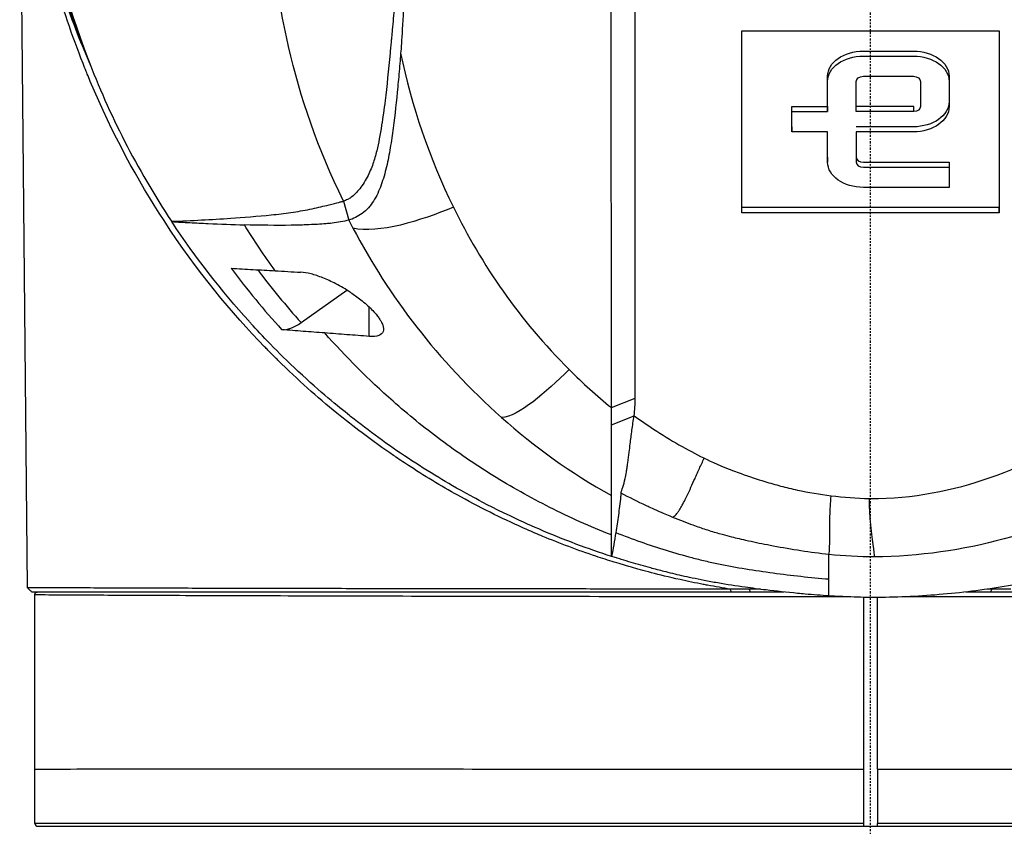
# Model space of a CAD drawing. Header units: millimetres. Extents: x 0 to 4378, y 0 to 2376.
# Tile 153 of 211: x 2238 to 2307, y 1120 to 1176. Entities that reach past the tile are written whole.
import ezdxf

# ---------------------------------------------------------------- set-up
doc = ezdxf.new("R2010")
doc.units = ezdxf.units.MM
doc.header["$LTSCALE"] = 0.2
doc.linetypes.add('CENTER2', pattern=[1.125, 0.75, -0.125, 0.125, -0.125])
doc.layers.add('02_Center Line', color=1, linetype='CENTER2')

# ---------------------------------------------------------------- blocks, each defined once
blk = doc.blocks.new('Blk$A25K1-2P24H')
for p, q in [((-59.026, 549.3), (-59.571, 607.7)), ((-16.474, 562.555), (-16.474, 596.763)), ((-18.145, 561.909), (-18.146, 596.116)), ((-8.999, 588.277), (9.001, 588.278)), ((-8.999, 575.549), (-8.999, 588.277)), ((9.001, 588.278), (9.001, 575.549)), ((5.501, 585.095), (5.501, 584.742)), ((-5.499, 582.974), (-2.999, 582.974)), ((-5.499, 582.62), (-5.499, 582.974)), ((-5.499, 582.62), (-2.999, 582.62)), ((-5.499, 581.206), (-5.499, 582.62)), ((-2.999, 582.974), (-2.999, 582.62)), ((3.028, 582.622), (3.028, 582.976)), ((-5.499, 581.56), (-5.499, 581.206)), ((-2.999, 581.206), (-5.499, 581.206)), ((-34.477, 580.296), (-34.477, 580.297)), ((-34.47, 580.331), (-34.47, 580.33)), ((-2.999, 579.438), (-2.999, 579.085)), ((5.501, 579.085), (5.501, 578.731)), ((5.501, 578.731), (5.501, 577.317)), ((-36.898, 576.362), (-36.898, 576.362)), ((-36.898, 576.362), (-36.536, 575.034)), ((9.001, 575.903), (-8.999, 575.902)), ((9.001, 575.549), (9.001, 575.903)), ((9.001, 575.549), (-8.999, 575.549)), ((-28.628, 574.801), (-28.628, 574.801)), ((-28.58, 574.709), (-28.58, 574.709)), ((-39.868, 567.856), (-36.655, 570.128)), ((-35.096, 566.895), (-35.096, 568.941)), ((-18.145, 561.909), (-16.474, 562.555)), ((-38.366, 562.353), (-38.366, 562.353)), ((-18.145, 560.709), (-16.552, 561.336)), ((-33.005, 558.286), (-33.005, 558.286)), ((-30.399, 556.637), (-30.399, 556.637)), ((-13.837, 554.224), (-13.835, 554.224)), ((-19.706, 551.664), (-19.706, 551.664)), ((-2.91, 549.91), (-2.91, 551.627)), ((-18.127, 551.494), (-18.141, 551.489)), ((-59.026, 549.3), (-59.026, 549.3)), ((-58.723, 549), (-8.419, 549)), ((-9.73, 549), (-9.823, 549.2)), ((-8.501, 549.194), (-8.419, 549)), ((-8.419, 549), (-6.076, 549)), ((6.671, 549), (8.422, 549)), ((8.422, 549), (8.504, 549.194)), ((8.422, 549), (58.723, 549)), ((-58.5, 532.8), (-58.5, 536.6)), ((-57.8, 536.607), (-57.8, 536.603)), ((-54.661, 536.613), (-54.661, 536.613)), ((-23.481, 536.608), (-23.481, 536.608)), ((-0.5, 536.6), (-0.5, 532.601)), ((0.5, 536.601), (0.5, 532.8)), ((-0.5, 532.8), (-58.5, 532.8)), ((-58.3, 532.6), (58.3, 532.6)), ((58.5, 532.8), (0.5, 532.8)), ((0.5, 532.601), (0.5, 532.8))]:
    blk.add_line(p, q)
for centre, radius, start, end in [((0, 609.7), 59.524, 181.92551, 201.80812), ((0, 609.7), 40.077, 213.18757, 213.18783), ((0, 609.7), 59, 224.26762, 224.26841), ((0, 609.7), 52.701, 257.51552, 257.51564), ((-11, 557.75), 1.23, 202.20029, 202.20639), ((-12.294, 563.819), 6.65, 290.98459, 290.9853), ((-11, 557.75), 1.23, 351.10712, 351.1092), ((-11, 557.75), 1.5, 348.90163, 348.90416), ((-58.3, 532.8), 0.2, 180, 270)]:
    blk.add_arc(centre, radius, start, end)
for centre, major_axis, ratio, start_param, end_param in [((47.538, 605.927), (79.719, 22.173), 0.738756, 3.091764, 3.278289), ((0, 610.785), (0, 41.421), 0.999657, 2.193023, 2.193026), ((0, 610.785), (0, 41.421), 0.999657, 2.237004, 2.237006), ((-37.5, 577.173), (1.229, 0), 0.707107, 1.718671, 1.719427), ((-37.5, 577.173), (-1.229, 0), 0.707107, 2.061701, 2.0625), ((40.988, 594.097), (-82.462, 1.541), 0.703533, 0.361242, 0.371691), ((-37.5, 573.284), (2.25, 0), 0.707107, 6.00114, 6.001155), ((-37.5, 572.931), (2.25, 0), 0.707107, 6.151658, 6.151684), ((-28.395, 584.971), (20.246, -28.639), 0.600598, 4.752854, 4.912471), ((-27.7, 584.573), (19.378, -27.638), 0.591246, 4.769667, 4.912265), ((-37.5, 572.931), (-3.4, 0), 0.707107, 2.579206, 2.57924), ((1080.39, 2833.038), (-1508.743, -2133.684), 0.5, 0.302733, 0.303945), ((-39.863, 569.987), (1.801, 2.473), 0.494887, 3.436964, 4.113073), ((38.176, 651.416), (-50.8, -93.206), 0.584563, 6.113499, 6.17633), ((-32.256, 562.453), (15.783, 0), 0.707125, 6.182847, 6.292292), ((7.614, 638.855), (-10.46, -83.137), 0.522694, 0.063241, 0.065024)]:
    blk.add_ellipse(centre, major_axis=major_axis, ratio=ratio, start_param=start_param, end_param=end_param)
for points, knots in [([(-48.929, 639.877), (-49.595, 638.874), (-50.224, 637.859), (-51.016, 636.491), (-51.209, 636.148), (-52.159, 634.427), (-52.85, 633.043), (-53.912, 630.687), (-54.308, 629.742), (-55.171, 627.527), (-55.617, 626.253), (-56.247, 624.234), (-56.462, 623.495), (-57.19, 620.798), (-57.617, 618.818), (-58.123, 615.693), (-58.274, 614.547), (-58.524, 612.111), (-58.615, 610.806), (-58.687, 608.803), (-58.7, 608.106), (-58.7, 607.065), (-58.697, 606.717), (-58.644, 603.665), (-58.414, 600.967), (-57.357, 594.233), (-56.29, 590.232), (-53.308, 582.429), (-51.371, 578.616), (-48.937, 574.948)], [-9.408292, -9.408292, -9.408292, -9.408292, -8.940225, -8.940225, -8.784061, -8.784061, -8.159936, -8.159936, -7.746635, -7.746635, -7.195733, -7.195733, -6.880511, -6.880511, -6.03378, -6.03378, -5.549642, -5.549642, -4.992589, -4.992589, -4.695557, -4.695557, -4.54853, -4.54853, -3.420514, -3.420514, -1.719638, -1.719638, 0, 0, 0, 0]), ([(-36.898, 576.362), (-40.476, 583.644), (-41.893, 590.869), (-41.997, 597.551), (-42.036, 600.075), (-41.885, 602.526), (-41.582, 604.887), (-40.845, 610.632), (-39.186, 615.923), (-36.896, 620.565)], [-0.9999996, -0.9999996, -0.9999996, -0.9999996, -0.5645506, -0.5645506, -0.5645506, -0.4000732, -0.4000732, -0.4000732, -0.0000137, -0.0000137, -0.0000137, -0.0000137]), ([(-59.57, 607.701), (-59.567, 607.59), (-59.563, 607.478), (-59.559, 607.363), (-59.55, 607.134), (-59.539, 606.896), (-59.526, 606.648), (-59.52, 606.524), (-59.511, 606.363), (-59.505, 606.27), (-59.5, 606.177), (-59.493, 606.071), (-59.486, 605.952), (-59.482, 605.893), (-59.478, 605.83), (-59.474, 605.764), (-59.469, 605.698), (-59.466, 605.657), (-59.459, 605.556), (-59.445, 605.353), (-59.433, 605.192), (-59.423, 605.073), (-59.414, 604.955), (-59.411, 604.922), (-59.405, 604.842), (-59.389, 604.653), (-59.369, 604.425), (-59.342, 604.129), (-59.336, 604.072), (-59.331, 604.013), (-59.325, 603.951), (-59.319, 603.894), (-59.313, 603.835), (-59.307, 603.773), (-59.296, 603.662), (-59.284, 603.544), (-59.27, 603.417), (-59.27, 603.413), (-59.269, 603.409), (-59.269, 603.406), (-59.232, 603.064), (-59.199, 602.776), (-59.17, 602.542), (-59.156, 602.424), (-59.143, 602.32), (-59.131, 602.229), (-59.12, 602.138), (-59.114, 602.095), (-59.101, 601.996), (-58.997, 601.199), (-58.867, 600.33), (-58.702, 599.39), (-58.577, 598.685), (-58.433, 597.94), (-58.264, 597.157), (-58.208, 596.896), (-58.142, 596.603), (-58.087, 596.362), (-57.643, 594.431), (-57.11, 592.557), (-56.502, 590.748), (-56.198, 589.843), (-55.875, 588.954), (-55.536, 588.082), (-55.238, 587.319), (-54.945, 586.607), (-54.611, 585.844)], [0.0000007, 0.0000007, 0.0000007, 0.0000007, 0.0019531, 0.0019531, 0.0019531, 0.0058594, 0.0058594, 0.0058594, 0.0078125, 0.0078125, 0.0078125, 0.0097656, 0.0097656, 0.0097656, 0.0107422, 0.0107422, 0.0107422, 0.0117187, 0.0117187, 0.0117187, 0.0136719, 0.0136719, 0.0136719, 0.015625, 0.015625, 0.015625, 0.0202342, 0.0202342, 0.0202342, 0.0211202, 0.0211202, 0.0211202, 0.0219352, 0.0219352, 0.0219352, 0.023395, 0.023395, 0.023395, 0.0234375, 0.0234375, 0.0234375, 0.0273437, 0.0273437, 0.0273437, 0.0292969, 0.0292969, 0.0292969, 0.03125, 0.03125, 0.03125, 0.046875, 0.046875, 0.046875, 0.0585937, 0.0585937, 0.0585937, 0.0625, 0.0625, 0.0625, 0.09375, 0.09375, 0.09375, 0.109375, 0.109375, 0.109375, 0.1230536, 0.1230536, 0.1230536, 0.1230536]), ([(-35.599, 560.133), (-36.181, 560.572), (-36.77, 561.032), (-37.363, 561.516), (-38.72, 562.623), (-40.103, 563.853), (-41.488, 565.221), (-41.661, 565.392), (-41.834, 565.565), (-42.008, 565.74), (-42.076, 565.809), (-42.136, 565.87), (-42.191, 565.927), (-42.276, 566.014), (-42.35, 566.09), (-42.423, 566.165), (-44.7, 568.518), (-47.128, 571.413), (-49.463, 574.991), (-51.3, 577.805), (-53.077, 581.041), (-54.627, 584.736), (-54.7, 584.91), (-54.772, 585.086), (-54.836, 585.24), (-54.862, 585.306), (-54.887, 585.367), (-54.91, 585.423), (-54.987, 585.613), (-55.063, 585.803), (-55.138, 585.994), (-55.892, 587.908), (-56.581, 589.935), (-57.181, 592.072), (-57.565, 593.44), (-57.922, 594.899), (-58.209, 596.268), (-58.28, 596.611), (-58.348, 596.948), (-58.411, 597.276), (-58.57, 598.096), (-58.717, 598.944), (-58.851, 599.82), (-58.918, 600.258), (-58.981, 600.703), (-59.04, 601.154), (-59.07, 601.38), (-59.099, 601.608), (-59.127, 601.837), (-59.131, 601.872), (-59.135, 601.911), (-59.141, 601.954), (-59.169, 602.197), (-59.21, 602.558), (-59.239, 602.831), (-59.26, 603.03), (-59.279, 603.215), (-59.295, 603.386), (-59.305, 603.489), (-59.314, 603.588), (-59.323, 603.681), (-59.325, 603.702), (-59.327, 603.723), (-59.329, 603.744), (-59.334, 603.806), (-59.34, 603.866), (-59.345, 603.923), (-59.348, 603.957), (-59.351, 603.989), (-59.353, 604.021), (-59.356, 604.049), (-59.358, 604.076), (-59.361, 604.103), (-59.367, 604.175), (-59.372, 604.242), (-59.377, 604.304), (-59.391, 604.473), (-59.402, 604.605), (-59.409, 604.698), (-59.412, 604.745), (-59.415, 604.782), (-59.417, 604.809), (-59.417, 604.812), (-59.418, 604.817), (-59.418, 604.822), (-59.421, 604.868), (-59.431, 604.995), (-59.437, 605.091), (-59.465, 605.487), (-59.488, 605.874), (-59.509, 606.266), (-59.528, 606.622), (-59.545, 606.983), (-59.559, 607.358), (-59.561, 607.414), (-59.563, 607.471), (-59.565, 607.528), (-59.567, 607.585), (-59.569, 607.642), (-59.57, 607.701)], [0.3476749, 0.3476749, 0.3476749, 0.3476749, 0.375, 0.375, 0.375, 0.4375, 0.4375, 0.4375, 0.4453125, 0.4453125, 0.4453125, 0.448383, 0.448383, 0.448383, 0.453125, 0.453125, 0.453125, 0.6018342, 0.6018342, 0.6018342, 0.71875, 0.71875, 0.71875, 0.724243, 0.724243, 0.724243, 0.7265625, 0.7265625, 0.7265625, 0.734375, 0.734375, 0.734375, 0.8125, 0.8125, 0.8125, 0.8624904, 0.8624904, 0.8624904, 0.875, 0.875, 0.875, 0.90625, 0.90625, 0.90625, 0.921875, 0.921875, 0.921875, 0.9296875, 0.9296875, 0.9296875, 0.9308596, 0.9308596, 0.9308596, 0.9375, 0.9375, 0.9375, 0.9423537, 0.9423537, 0.9423537, 0.9453125, 0.9453125, 0.9453125, 0.945992, 0.945992, 0.945992, 0.9480302, 0.9480302, 0.9480302, 0.9492188, 0.9492188, 0.9492188, 0.9502729, 0.9502729, 0.9502729, 0.953125, 0.953125, 0.953125, 0.9609375, 0.9609375, 0.9609375, 0.9648438, 0.9648438, 0.9648438, 0.9652727, 0.9652727, 0.9652727, 0.96875, 0.96875, 0.96875, 0.9830727, 0.9830727, 0.9830727, 0.9960938, 0.9960938, 0.9960938, 0.9980469, 0.9980469, 0.9980469, 0.9999986, 0.9999986, 0.9999986, 0.9999986]), ([(-32.59, 596.115), (-32.591, 594.552), (-32.609, 592.986), (-32.728, 588.897), (-32.837, 587.456), (-32.897, 586.715)], [-0.5111435, -0.5111435, -0.5111435, -0.5111435, -0.3146577, -0.3146577, -0.0000106, -0.0000106, -0.0000106, -0.0000106]), ([(-33.352, 589.935), (-33.389, 589.416), (-33.433, 588.886), (-33.483, 588.343), (-33.499, 588.173), (-33.516, 587.994), (-33.535, 587.807), (-33.542, 587.741), (-33.551, 587.651), (-33.562, 587.537), (-33.576, 587.402), (-33.589, 587.267), (-33.602, 587.132), (-33.616, 586.973), (-33.629, 586.838), (-33.639, 586.725), (-33.75, 585.529), (-33.862, 584.417), (-33.987, 583.394), (-34.062, 582.786), (-34.141, 582.21), (-34.227, 581.668), (-34.333, 580.998), (-34.445, 580.404), (-34.571, 579.889), (-34.652, 579.557), (-34.74, 579.252), (-34.835, 578.975), (-34.95, 578.643), (-35.085, 578.331), (-35.236, 578.044), (-35.419, 577.698), (-35.625, 577.386), (-35.849, 577.121), (-35.931, 577.023), (-36.012, 576.936), (-36.091, 576.859), (-36.185, 576.766), (-36.281, 576.684), (-36.378, 576.614), (-36.453, 576.559), (-36.53, 576.511), (-36.608, 576.471), (-36.702, 576.422), (-36.799, 576.385), (-36.898, 576.362)], [-1, -1, -1, -1, -0.875, -0.875, -0.875, -0.8333333, -0.8333333, -0.8333333, -0.8125, -0.8125, -0.8125, -0.78125, -0.78125, -0.78125, -0.75, -0.75, -0.75, -0.5, -0.5, -0.5, -0.375, -0.375, -0.375, -0.25, -0.25, -0.25, -0.1875, -0.1875, -0.1875, -0.125, -0.125, -0.125, -0.0625, -0.0625, -0.0625, -0.04375, -0.04375, -0.04375, -0.025, -0.025, -0.025, -0.0125, -0.0125, -0.0125, -0.0000001, -0.0000001, -0.0000001, -0.0000001]), ([(-32.897, 586.715), (-32.902, 586.655), (-32.907, 586.595), (-32.912, 586.534), (-32.932, 586.288), (-32.952, 586.043), (-32.973, 585.798), (-33.014, 585.308), (-33.056, 584.82), (-33.102, 584.336), (-33.192, 583.367), (-33.294, 582.41), (-33.419, 581.475), (-33.482, 581.007), (-33.549, 580.544), (-33.625, 580.089), (-33.701, 579.633), (-33.786, 579.185), (-33.89, 578.75), (-33.993, 578.314), (-34.115, 577.891), (-34.262, 577.488), (-34.409, 577.086), (-34.582, 576.702), (-34.798, 576.361), (-34.906, 576.191), (-35.026, 576.031), (-35.157, 575.886), (-35.289, 575.742), (-35.433, 575.612), (-35.584, 575.499), (-35.735, 575.385), (-35.892, 575.288), (-36.052, 575.21), (-36.213, 575.131), (-36.376, 575.072), (-36.536, 575.034)], [-0.9999998, -0.9999998, -0.9999998, -0.9999998, -0.9872524, -0.9872524, -0.9872524, -0.9352918, -0.9352918, -0.9352918, -0.8313705, -0.8313705, -0.8313705, -0.6235279, -0.6235279, -0.6235279, -0.5196066, -0.5196066, -0.5196066, -0.4156852, -0.4156852, -0.4156852, -0.3117639, -0.3117639, -0.3117639, -0.2078426, -0.2078426, -0.2078426, -0.155882, -0.155882, -0.155882, -0.1039213, -0.1039213, -0.1039213, -0.0519607, -0.0519607, -0.0519607, 0, 0, 0, 0]), ([(-2.999, 582.974), (-2.999, 583.681), (-2.999, 584.388), (-2.999, 585.095), (-2.999, 586.072), (-1.88, 586.863), (-0.499, 586.863), (0.668, 586.863), (1.835, 586.863), (3.001, 586.863), (4.382, 586.863), (5.501, 586.072), (5.501, 585.095), (5.501, 584.506), (5.501, 583.917), (5.501, 583.327), (5.501, 582.351), (4.382, 581.56), (3.001, 581.56), (1.668, 581.56), (0.335, 581.56), (-0.999, 581.56)], [-1, -1, -1, -1, -0.884759, -0.884759, -0.884759, -0.717886, -0.717886, -0.717886, -0.583436, -0.583436, -0.583436, -0.416565, -0.416565, -0.416565, -0.320528, -0.320528, -0.320528, -0.153654, -0.153654, -0.153654, 0, 0, 0, 0]), ([(-2.999, 582.62), (-2.999, 582.856), (-2.999, 583.092), (-2.999, 583.799), (-2.999, 584.27), (-2.999, 584.742), (-2.999, 585.718), (-1.88, 586.51), (-0.499, 586.51), (0.668, 586.51), (1.835, 586.51), (3.001, 586.51), (4.382, 586.51), (5.501, 585.718), (5.501, 584.742), (5.501, 584.153), (5.501, 583.563), (5.501, 582.974), (5.501, 581.998), (4.382, 581.206), (3.001, 581.206), (1.668, 581.206), (0.335, 581.206), (-0.999, 581.206)], [0, 0, 0, 0, 0.038412, 0.038412, 0.115241, 0.115241, 0.115241, 0.282114, 0.282114, 0.282114, 0.416564, 0.416564, 0.416564, 0.583435, 0.583435, 0.583435, 0.679472, 0.679472, 0.679472, 0.846346, 0.846346, 0.846346, 1, 1, 1, 1]), ([(-0.999, 582.62), (-0.999, 582.856), (-0.999, 583.092), (-0.999, 583.327), (-0.999, 583.799), (-0.999, 584.27), (-0.999, 584.742), (-0.999, 584.937), (-0.775, 585.095), (-0.499, 585.095), (0.668, 585.095), (1.835, 585.095), (3.001, 585.095), (3.277, 585.095), (3.501, 584.937), (3.501, 584.742), (3.501, 584.153), (3.501, 583.563), (3.501, 582.974), (3.501, 582.786), (3.292, 582.632), (3.028, 582.622)], [-1, -1, -1, -1, -0.913571, -0.913571, -0.913571, -0.740702, -0.740702, -0.740702, -0.665612, -0.665612, -0.665612, -0.363091, -0.363091, -0.363091, -0.288004, -0.288004, -0.288004, -0.071917, -0.071917, -0.071917, 0, 0, 0, 0]), ([(5.501, 577.317), (3.501, 577.317), (1.501, 577.317), (-0.499, 577.317), (-1.88, 577.317), (-2.999, 578.108), (-2.999, 579.085), (-2.999, 579.792), (-2.999, 580.499), (-2.999, 581.206)], [0, 0, 0, 0, 0.449639, 0.449639, 0.449639, 0.775191, 0.775191, 0.775191, 1, 1, 1, 1]), ([(-0.999, 581.206), (-0.999, 580.617), (-0.999, 580.027), (-0.999, 579.438), (-0.999, 579.243), (-0.775, 579.085), (-0.499, 579.085), (1.501, 579.085), (3.501, 579.085), (5.501, 579.085)], [-0.9493376, -0.9493376, -0.9493376, -0.9493376, -0.6960235, -0.6960235, -0.6960235, -0.607981, -0.607981, -0.607981, 0, 0, 0, 0]), ([(-0.999, 581.206), (-0.999, 580.499), (-0.999, 579.792), (-0.999, 579.085), (-0.999, 578.889), (-0.775, 578.731), (-0.499, 578.731), (1.501, 578.731), (3.501, 578.731), (5.501, 578.731)], [0, 0, 0, 0, 0.303977, 0.303977, 0.303977, 0.392019, 0.392019, 0.392019, 1, 1, 1, 1]), ([(-39.245, 575.79), (-38.83, 575.875), (-38.422, 575.974), (-37.833, 576.12), (-37.598, 576.18), (-37.149, 576.292), (-37.059, 576.312), (-36.971, 576.335), (-36.934, 576.346), (-36.898, 576.362)], [-0.1355219, -0.1355219, -0.1355219, -0.1355219, -0.086038, -0.086038, -0.0532637, -0.0532637, -0.0231547, -0.0231547, 0, 0, 0, 0]), ([(-48.937, 574.948), (-48.232, 574.971), (-47.533, 575.001), (-46.152, 575.073), (-45.454, 575.116), (-43.997, 575.215), (-42.858, 575.301), (-41.489, 575.443), (-41.029, 575.497), (-40.13, 575.626), (-39.685, 575.701), (-39.245, 575.79)], [-1.963979, -1.963979, -1.963979, -1.963979, -1.503891, -1.503891, -1.05427, -1.05427, -0.532904, -0.532904, -0.264896, -0.264896, -0.000001, -0.000001, -0.000001, -0.000001]), ([(-29.204, 575.936), (-28.219, 573.924), (-27.064, 571.952), (-25.719, 570.046), (-24.374, 568.14), (-22.838, 566.301), (-21.095, 564.563)], [-1, -1, -1, -1, -0.5, -0.5, -0.5, 0, 0, 0, 0]), ([(-36.536, 575.034), (-36.9, 574.928), (-37.29, 574.861), (-37.835, 574.798), (-37.974, 574.784), (-38.315, 574.756), (-38.527, 574.742), (-38.986, 574.716), (-39.275, 574.703), (-39.863, 574.682), (-40.206, 574.673), (-41.63, 574.651), (-42.774, 574.667), (-43.833, 574.695)], [0.000002, 0.000002, 0.000002, 0.000002, 0.24152, 0.24152, 0.323079, 0.323079, 0.438614, 0.438614, 0.597649, 0.597649, 0.817365, 0.817365, 1.502617, 1.502617, 1.502617, 1.502617]), ([(-48.937, 574.948), (-48.936, 574.944), (-48.934, 574.94), (-48.932, 574.932), (-48.93, 574.928), (-48.929, 574.924)], [0, 0, 0, 0, 0.001275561, 0.001275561, 0.002551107, 0.002551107, 0.002551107, 0.002551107]), ([(-48.929, 574.924), (-48.505, 574.899), (-48.081, 574.875), (-47.23, 574.83), (-46.803, 574.809), (-45.527, 574.751), (-44.673, 574.718), (-43.833, 574.695)], [-0.9008257, -0.9008257, -0.9008257, -0.9008257, -0.6771992, -0.6771992, -0.4512251, -0.4512251, 0, 0, 0, 0]), ([(-18.141, 551.489), (-19.748, 552.011), (-21.452, 552.644), (-23.225, 553.409), (-23.852, 553.679), (-24.665, 554.042), (-25.646, 554.519), (-26.87, 555.114), (-27.632, 555.53), (-27.98, 555.719), (-28.95, 556.246), (-29.689, 556.681), (-30.223, 557.002), (-30.955, 557.443), (-31.672, 557.896), (-32.373, 558.362), (-33.776, 559.292), (-35.118, 560.269), (-36.399, 561.284), (-36.439, 561.315), (-36.449, 561.323), (-36.474, 561.343), (-37.271, 561.976), (-38.509, 562.984), (-40.063, 564.435), (-41.569, 565.843), (-42.634, 566.977), (-43.365, 567.78), (-43.402, 567.821), (-43.465, 567.889), (-43.515, 567.945), (-45.41, 570.043), (-47.234, 572.37), (-48.929, 574.924)], [-1, -1, -1, -1, -0.875, -0.875, -0.875, -0.8125, -0.8125, -0.8125, -0.75, -0.75, -0.75, -0.6875, -0.6875, -0.6875, -0.625, -0.625, -0.625, -0.5000062, -0.5000062, -0.5000062, -0.4961503, -0.4961503, -0.4961503, -0.375, -0.375, -0.375, -0.2500563, -0.2500563, -0.2500563, -0.243637, -0.243637, -0.243637, 0, 0, 0, 0]), ([(-36.238, 574.462), (-34.98, 572.089), (-33.5, 569.77), (-31.772, 567.547), (-30.043, 565.323), (-28.066, 563.194), (-25.828, 561.21)], [0, 0, 0, 0, 0.5, 0.5, 0.5, 1, 1, 1, 1]), ([(-44.763, 571.663), (-44.251, 571.632), (-43.738, 571.601), (-42.712, 571.541), (-42.198, 571.511), (-41.685, 571.482)], [0.0000037, 0.0000037, 0.0000037, 0.0000037, 0.2741089, 0.2741089, 0.5482071, 0.5482071, 0.5482071, 0.5482071]), ([(-36.41, 569.971), (-36.75, 570.195), (-37.094, 570.396), (-37.741, 570.733), (-38.048, 570.873), (-38.631, 571.103), (-38.911, 571.195), (-39.437, 571.329), (-39.684, 571.37), (-39.904, 571.382)], [0.0008937, 0.0008937, 0.0008937, 0.0008937, 0.1243393, 0.1243393, 0.2392492, 0.2392492, 0.3539051, 0.3539051, 0.4711433, 0.4711433, 0.4711433, 0.4711433]), ([(-36.41, 569.971), (-36.167, 569.81), (-35.927, 569.637), (-35.417, 569.237), (-35.155, 569.007), (-34.814, 568.662), (-34.711, 568.549), (-34.55, 568.356), (-34.489, 568.277), (-34.378, 568.121), (-34.329, 568.045), (-34.228, 567.869), (-34.183, 567.772), (-34.091, 567.503), (-34.086, 567.355), (-34.175, 567.107), (-34.279, 567.015), (-34.597, 566.891), (-34.828, 566.87), (-35.097, 566.893)], [-0.7623764, -0.7623764, -0.7623764, -0.7623764, -0.6736588, -0.6736588, -0.5663891, -0.5663891, -0.5135419, -0.5135419, -0.4749692, -0.4749692, -0.4359064, -0.4359064, -0.3805891, -0.3805891, -0.2695912, -0.2695912, -0.1460617, -0.1460617, -0.0002815, -0.0002815, -0.0002815, -0.0002815]), ([(-38.215, 567.128), (-38.717, 567.166), (-39.221, 567.205), (-40.224, 567.283), (-40.727, 567.322), (-41.229, 567.362)], [0, 0, 0, 0, 0.2704602, 0.2704602, 0.5409661, 0.5409661, 0.5409661, 0.5409661]), ([(-35.097, 566.893), (-35.62, 566.93), (-36.135, 566.969), (-37.179, 567.048), (-37.692, 567.088), (-38.215, 567.128)], [0.0002569, 0.0002569, 0.0002569, 0.0002569, 0.2815399, 0.2815399, 0.5619015, 0.5619015, 0.5619015, 0.5619015]), ([(-18.145, 552.995), (-19.637, 553.577), (-21.075, 554.222), (-23.841, 555.615), (-25.17, 556.362), (-27.715, 557.943), (-28.932, 558.776), (-31.259, 560.513), (-32.369, 561.417), (-35.157, 563.871), (-36.749, 565.469), (-38.215, 567.128)], [0, 0, 0, 0, 0.125, 0.125, 0.25, 0.25, 0.375, 0.375, 0.5, 0.5, 0.703909, 0.703909, 0.703909, 0.703909]), ([(-17.467, 555.923), (-17.456, 556.029), (-17.394, 556.151), (-17.28, 556.51), (-17.228, 556.711), (-17.15, 557.08), (-17.121, 557.237), (-17.077, 557.496), (-17.062, 557.593), (-17.029, 557.804), (-17.013, 557.92), (-16.964, 558.276), (-16.931, 558.525), (-16.874, 558.974), (-16.85, 559.173), (-16.787, 559.679), (-16.748, 559.996), (-16.681, 560.485), (-16.658, 560.652), (-16.608, 560.989), (-16.581, 561.161), (-16.552, 561.336)], [-1.073424, -1.073424, -1.073424, -1.073424, -0.902098, -0.902098, -0.749165, -0.749165, -0.648905, -0.648905, -0.59156, -0.59156, -0.52565, -0.52565, -0.394132, -0.394132, -0.295251, -0.295251, -0.147629, -0.147629, -0.073806, -0.073806, 0, 0, 0, 0]), ([(-16.552, 561.336), (-16.095, 561.006), (-15.639, 560.692), (-15.183, 560.393), (-13.999, 559.616), (-12.823, 558.948), (-11.677, 558.383), (-11.666, 558.378), (-11.655, 558.372), (-11.645, 558.367)], [-1, -1, -1, -1, -0.7241178, -0.7241178, -0.7241178, -0.0066416, -0.0066416, -0.0066416, 0, 0, 0, 0]), ([(0, 555.539), (5.909, 555.532), (11.29, 557.775), (15.851, 560.834), (16.203, 561.079), (16.549, 561.329)], [-0.999449, -0.999449, -0.999449, -0.999449, -0.875, -0.875, -0.8643709, -0.8643709, -0.8643709, -0.8643709]), ([(-18.143, 555.746), (-18.143, 555.774), (-18.144, 555.804), (-18.144, 555.838), (-18.144, 555.929), (-18.144, 556.038), (-18.143, 556.161), (-18.143, 556.284), (-18.142, 556.42), (-18.142, 556.567), (-18.142, 556.714), (-18.142, 556.871), (-18.142, 557.037), (-18.142, 557.368), (-18.143, 557.732), (-18.143, 558.12), (-18.144, 558.508), (-18.144, 558.92), (-18.144, 559.352), (-18.144, 559.784), (-18.145, 560.237), (-18.145, 560.709)], [-1, -1, -1, -1, -0.960972, -0.960972, -0.960972, -0.8541973, -0.8541973, -0.8541973, -0.7474227, -0.7474227, -0.7474227, -0.640648, -0.640648, -0.640648, -0.4270987, -0.4270987, -0.4270987, -0.2135493, -0.2135493, -0.2135493, 0, 0, 0, 0]), ([(-16.728, 550.726), (-16.857, 550.762), (-16.973, 550.796), (-17.077, 550.826), (-17.19, 550.86), (-17.287, 550.888), (-17.369, 550.913), (-17.451, 550.937), (-17.721, 551.019), (-17.937, 551.086), (-18.369, 551.219), (-18.797, 551.357), (-19.221, 551.499), (-20.508, 551.931), (-21.754, 552.4), (-22.94, 552.891), (-23.317, 553.047), (-23.687, 553.206), (-24.052, 553.366), (-25.564, 554.03), (-27.11, 554.787), (-28.677, 555.65), (-29.852, 556.297), (-31.039, 557.004), (-32.23, 557.776), (-32.569, 557.995), (-32.938, 558.24), (-33.239, 558.444), (-33.29, 558.479), (-33.34, 558.513), (-33.387, 558.545), (-34.112, 559.04), (-34.85, 559.568), (-35.599, 560.133)], [0.0866201, 0.0866201, 0.0866201, 0.0866201, 0.09375, 0.09375, 0.09375, 0.1015625, 0.1015625, 0.1015625, 0.109375, 0.109375, 0.109375, 0.125, 0.125, 0.125, 0.1724499, 0.1724499, 0.1724499, 0.1875, 0.1875, 0.1875, 0.25, 0.25, 0.25, 0.296875, 0.296875, 0.296875, 0.3102064, 0.3102064, 0.3102064, 0.3125, 0.3125, 0.3125, 0.3476749, 0.3476749, 0.3476749, 0.3476749]), ([(-13.839, 554.223), (-13.824, 554.231), (-13.809, 554.241), (-13.793, 554.251), (-13.717, 554.304), (-13.638, 554.383), (-13.557, 554.486), (-13.51, 554.544), (-13.463, 554.609), (-13.416, 554.681), (-13.394, 554.715), (-13.347, 554.785), (-13.274, 554.91), (-13.165, 555.096), (-13.022, 555.363), (-12.838, 555.748), (-12.662, 556.115), (-12.478, 556.524), (-12.287, 556.952), (-12.238, 557.063), (-12.188, 557.174), (-12.138, 557.287), (-12.113, 557.343), (-12.061, 557.459), (-11.982, 557.634), (-11.872, 557.878), (-11.759, 558.124), (-11.645, 558.367)], [0, 0, 0, 0, 0.0237319, 0.0237319, 0.0237319, 0.1428571, 0.1428571, 0.1428571, 0.2142857, 0.2142857, 0.2142857, 0.2857143, 0.2857143, 0.2857143, 0.5, 0.5, 0.5, 0.75, 0.75, 0.75, 0.8125, 0.8125, 0.8125, 0.875, 0.875, 0.875, 1, 1, 1, 1]), ([(-11.645, 558.367), (-11.111, 558.103), (-10.43, 557.806), (-9.595, 557.487), (-9.419, 557.42), (-9.236, 557.352), (-9.047, 557.283), (-8.475, 557.075), (-7.926, 556.892), (-7.403, 556.733), (-7.018, 556.615), (-6.647, 556.51), (-6.291, 556.417)], [-1, -1, -1, -1, -0.586918, -0.586918, -0.586918, -0.5, -0.5, -0.5, -0.211781, -0.211781, -0.211781, 0, 0, 0, 0]), ([(-6.291, 556.417), (-5.904, 556.316), (-5.513, 556.223), (-5.119, 556.138), (-4.343, 555.97), (-3.553, 555.83), (-2.753, 555.738)], [-1, -1, -1, -1, -0.662973, -0.662973, -0.662973, 0, 0, 0, 0]), ([(-18.145, 552.995), (-18.145, 553.42), (-18.145, 553.857), (-18.145, 554.313), (-18.145, 554.768), (-18.145, 555.242), (-18.143, 555.746)], [0.3954379, 0.3954379, 0.3954379, 0.3954379, 0.6978194, 0.6978194, 0.6978194, 0.9999999, 0.9999999, 0.9999999, 0.9999999]), ([(-17.495, 555.672), (-17.52, 555.446), (-17.546, 555.226), (-17.598, 554.797), (-17.625, 554.587), (-17.709, 553.959), (-17.768, 553.554), (-17.831, 553.164)], [0.000002, 0.000002, 0.000002, 0.000002, 0.303764, 0.303764, 0.607969, 0.607969, 1.235162, 1.235162, 1.235162, 1.235162]), ([(-17.472, 555.883), (-17.472, 555.882), (-17.472, 555.881), (-17.472, 555.88), (-17.473, 555.867), (-17.475, 555.854), (-17.476, 555.84), (-17.478, 555.827), (-17.479, 555.814), (-17.481, 555.801), (-17.482, 555.787), (-17.484, 555.774), (-17.485, 555.761), (-17.486, 555.748), (-17.488, 555.735), (-17.489, 555.722), (-17.491, 555.709), (-17.492, 555.695), (-17.494, 555.682), (-17.494, 555.679), (-17.494, 555.676), (-17.495, 555.672)], [0.0018334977, 0.0018334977, 0.0018334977, 0.0018334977, 0.001846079, 0.001846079, 0.001846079, 0.0020216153, 0.0020216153, 0.0020216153, 0.0021970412, 0.0021970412, 0.0021970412, 0.0023726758, 0.0023726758, 0.0023726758, 0.0025477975, 0.0025477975, 0.0025477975, 0.0027235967, 0.0027235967, 0.0027235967, 0.0027691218, 0.0027691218, 0.0027691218, 0.0027691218]), ([(-17.467, 555.923), (-17.468, 555.914), (-17.468, 555.91), (-17.47, 555.896), (-17.471, 555.89), (-17.472, 555.883)], [0.00009691, 0.00009691, 0.00009691, 0.00009691, 0.01189059, 0.01189059, 0.02363788, 0.02363788, 0.02363788, 0.02363788]), ([(-13.839, 554.223), (-14.077, 554.321), (-14.39, 554.451), (-14.773, 554.619), (-15.283, 554.843), (-15.585, 554.986), (-15.689, 555.035), (-16.294, 555.318), (-16.886, 555.615), (-17.467, 555.923)], [-1, -1, -1, -1, -0.75, -0.75, -0.75, -0.5, -0.5, -0.5, -0.0001717, -0.0001717, -0.0001717, -0.0001717]), ([(-2.91, 551.627), (-2.876, 551.723), (-2.865, 551.928), (-2.859, 552.188), (-2.854, 552.448), (-2.855, 552.762), (-2.855, 553.115), (-2.854, 553.476), (-2.852, 553.876), (-2.839, 554.313), (-2.826, 554.749), (-2.804, 555.222), (-2.753, 555.738)], [0, 0, 0, 0, 0.247386, 0.247386, 0.247386, 0.494772, 0.494772, 0.494772, 0.747386, 0.747386, 0.747386, 1, 1, 1, 1]), ([(-2.91, 551.627), (-3.568, 551.693), (-4.221, 551.78), (-4.87, 551.881), (-5.52, 551.982), (-6.166, 552.093), (-6.808, 552.213), (-6.947, 552.239), (-7.085, 552.266), (-7.223, 552.292), (-7.726, 552.39), (-8.226, 552.495), (-8.723, 552.607), (-8.927, 552.653), (-9.132, 552.701), (-9.335, 552.75), (-9.617, 552.818), (-10.042, 552.923), (-10.6, 553.081), (-10.875, 553.159), (-11.181, 553.251), (-11.516, 553.36), (-11.795, 553.451), (-12.094, 553.553), (-12.412, 553.669), (-12.852, 553.829), (-13.328, 554.013), (-13.839, 554.223)], [0, 0, 0, 0, 0.1719472, 0.1719472, 0.1719472, 0.3438944, 0.3438944, 0.3438944, 0.3809524, 0.3809524, 0.3809524, 0.5158418, 0.5158418, 0.5158418, 0.5714286, 0.5714286, 0.5714286, 0.7453821, 0.7453821, 0.7453821, 0.830817, 0.830817, 0.830817, 0.9018777, 0.9018777, 0.9018777, 1, 1, 1, 1]), ([(-17.831, 553.164), (-17.877, 552.872), (-17.926, 552.588), (-18.026, 552.031), (-18.076, 551.759), (-18.127, 551.494)], [0.0000004, 0.0000004, 0.0000004, 0.0000004, 0.4665484, 0.4665484, 0.9319989, 0.9319989, 0.9319989, 0.9319989]), ([(-17.831, 553.164), (-16.684, 552.705), (-15.512, 552.294), (-13.715, 551.74), (-13.11, 551.565), (-12.192, 551.324), (-11.884, 551.247), (-11.264, 551.101), (-10.951, 551.033), (-10.009, 550.839), (-9.375, 550.725), (-8.099, 550.517), (-7.457, 550.423), (-6.168, 550.25), (-5.52, 550.17), (-4.22, 550.026), (-3.567, 549.962), (-2.91, 549.91)], [0, 0, 0, 0, 0.25, 0.25, 0.375, 0.375, 0.4375, 0.4375, 0.5, 0.5, 0.625, 0.625, 0.75, 0.75, 0.875, 0.875, 1, 1, 1, 1]), ([(-2.91, 548.728), (-3.463, 548.763), (-4.013, 548.805), (-4.75, 548.87), (-4.934, 548.887), (-5.859, 548.974), (-6.608, 549.055), (-7.799, 549.199), (-8.284, 549.263), (-9.414, 549.421), (-10.058, 549.521), (-11.019, 549.688), (-11.338, 549.746), (-11.932, 549.862), (-12.209, 549.918), (-12.727, 550.028), (-12.967, 550.081), (-13.635, 550.234), (-14.058, 550.336), (-14.759, 550.514), (-15.091, 550.602), (-15.827, 550.802), (-16.323, 550.942), (-16.972, 551.134), (-17.224, 551.209), (-17.571, 551.317), (-17.724, 551.365), (-17.902, 551.422), (-18.015, 551.458), (-18.127, 551.494)], [0, 0, 0, 0, 0.166671, 0.166671, 0.221871, 0.221871, 0.444489, 0.444489, 0.598255, 0.598255, 0.802929, 0.802929, 0.904924, 0.904924, 0.994423, 0.994423, 1.072733, 1.072733, 1.212093, 1.212093, 1.315259, 1.315259, 1.467472, 1.467472, 1.537706, 1.537706, 1.574978, 1.574978, 1.639288, 1.639288, 1.639288, 1.639288]), ([(18.131, 551.488), (17.885, 551.408), (17.637, 551.329), (17.114, 551.167), (16.799, 551.073), (16.146, 550.881), (15.636, 550.738), (15.032, 550.577), (14.961, 550.558), (14.244, 550.369), (13.056, 550.073), (10.874, 549.634), (10.126, 549.498), (7.867, 549.132), (6.341, 548.943), (4.03, 548.748), (3.26, 548.698), (1.718, 548.631), (0.946, 548.615), (0.174, 548.617)], [-1.925971, -1.925971, -1.925971, -1.925971, -1.875869, -1.875869, -1.820686, -1.820686, -1.653095, -1.653095, -1.624088, -1.624088, -1.164895, -1.164895, -0.929585, -0.929585, -0.463526, -0.463526, -0.231599, -0.231599, 0, 0, 0, 0]), ([(-9.823, 549.2), (-10.327, 549.28), (-10.858, 549.37), (-11.414, 549.474), (-11.508, 549.492), (-11.609, 549.511), (-11.715, 549.531), (-12.219, 549.628), (-12.833, 549.755), (-13.335, 549.866), (-14.883, 550.209), (-16.008, 550.518), (-16.728, 550.726)], [0.01517801, 0.01517801, 0.01517801, 0.01517801, 0.03125, 0.03125, 0.03125, 0.03396753, 0.03396753, 0.03396753, 0.046875, 0.046875, 0.046875, 0.08662008, 0.08662008, 0.08662008, 0.08662008]), ([(-2.91, 548.728), (-2.91, 548.896), (-2.91, 549.065), (-2.91, 549.233), (-2.91, 549.419), (-2.91, 549.606), (-2.91, 549.792), (-2.91, 549.831), (-2.91, 549.871), (-2.91, 549.91)], [0.000002, 0.000002, 0.000002, 0.000002, 0.1757406, 0.1757406, 0.1757406, 0.3694067, 0.3694067, 0.3694067, 0.4102717, 0.4102717, 0.4102717, 0.4102717]), ([(-9.824, 549.2), (-11.802, 549.202), (-13.763, 549.203), (-17.208, 549.207), (-18.707, 549.208), (-22.124, 549.212), (-24.026, 549.214), (-27.737, 549.219), (-29.546, 549.221), (-33.174, 549.226), (-34.985, 549.229), (-38.453, 549.235), (-40.11, 549.238), (-42.734, 549.244), (-43.749, 549.246), (-44.723, 549.248), (-46.277, 549.252), (-47.717, 549.256), (-51.009, 549.266), (-52.712, 549.272), (-54.832, 549.28), (-55.466, 549.283), (-56.788, 549.288), (-57.407, 549.291), (-58.263, 549.296), (-58.551, 549.297), (-58.929, 549.299), (-59.024, 549.3), (-59.026, 549.3)], [0.134006, 0.134006, 0.134006, 0.134006, 0.734383, 0.734383, 1.206433, 1.206433, 1.825593, 1.825593, 2.444754, 2.444754, 3.10756, 3.10756, 3.770366, 3.770366, 4.214944, 4.214944, 4.214944, 4.924891, 4.924891, 5.985134, 5.985134, 6.514773, 6.514773, 7.237492, 7.237492, 7.825384, 7.825384, 8.398299, 8.398299, 8.398299, 8.398299]), ([(-59.026, 549.3), (-58.993, 549.267), (-58.96, 549.235), (-58.822, 549.098), (-58.771, 549.047), (-58.723, 549)], [0, 0, 0, 0, 0.01911077, 0.01911077, 0.03081421, 0.03081421, 0.03081421, 0.03081421]), ([(-58.517, 548.799), (-58.517, 548.821), (-58.514, 548.842), (-58.5, 548.883), (-58.49, 548.903), (-58.464, 548.938), (-58.448, 548.953), (-58.412, 548.978), (-58.392, 548.987), (-58.361, 548.996), (-58.35, 548.998), (-58.334, 549), (-58.329, 549), (-58.322, 549), (-58.321, 549), (-58.319, 549), (-58.319, 549), (-58.318, 549), (-58.317, 549), (-58.317, 549), (-58.317, 549), (-58.317, 549)], [0, 0, 0, 0, 0.00642745, 0.00642745, 0.01294092, 0.01294092, 0.01944693, 0.01944693, 0.02594693, 0.02594693, 0.02916331, 0.02916331, 0.03078892, 0.03078892, 0.03109349, 0.03109349, 0.03132191, 0.03132191, 0.03136474, 0.03136474, 0.03138457, 0.03138457, 0.03138457, 0.03138457]), ([(-1.499, 548.655), (-2.584, 548.657), (-3.664, 548.663), (-4.74, 548.666), (-5.103, 548.667), (-5.466, 548.668), (-5.828, 548.668), (-6.703, 548.669), (-7.574, 548.669), (-8.444, 548.667), (-9.519, 548.666), (-10.591, 548.663), (-11.659, 548.663), (-11.813, 548.663), (-11.966, 548.663), (-12.119, 548.663), (-15.842, 548.668), (-19.498, 548.672), (-22.972, 548.678), (-23.064, 548.678), (-23.157, 548.678), (-23.249, 548.678), (-26.768, 548.684), (-30.147, 548.691), (-33.344, 548.698), (-36.613, 548.706), (-39.611, 548.714), (-42.341, 548.723), (-42.352, 548.723), (-42.363, 548.723), (-42.374, 548.723), (-45.061, 548.731), (-47.5, 548.74), (-49.575, 548.748), (-49.615, 548.749), (-49.655, 548.749), (-49.695, 548.749), (-51.723, 548.757), (-53.41, 548.765), (-54.758, 548.772), (-54.806, 548.772), (-54.853, 548.772), (-54.9, 548.773), (-56.203, 548.779), (-57.179, 548.785), (-57.78, 548.79), (-57.808, 548.79), (-57.836, 548.79), (-57.863, 548.791), (-58.129, 548.793), (-58.315, 548.795), (-58.421, 548.796), (-58.432, 548.796), (-58.442, 548.797), (-58.452, 548.797), (-58.502, 548.798), (-58.517, 548.799), (-58.517, 548.799)], [0.010598, 0.010598, 0.010598, 0.010598, 0.0452052, 0.0452052, 0.0452052, 0.0568975, 0.0568975, 0.0568975, 0.0851026, 0.0851026, 0.0851026, 0.1199929, 0.1199929, 0.1199929, 0.125, 0.125, 0.125, 0.2467631, 0.2467631, 0.2467631, 0.25, 0.25, 0.25, 0.3736182, 0.3736182, 0.3736182, 0.5, 0.5, 0.5, 0.5004983, 0.5004983, 0.5004983, 0.625, 0.625, 0.625, 0.6274073, 0.6274073, 0.6274073, 0.75, 0.75, 0.75, 0.7543347, 0.7543347, 0.7543347, 0.875, 0.875, 0.875, 0.8807599, 0.8807599, 0.8807599, 0.9375, 0.9375, 0.9375, 0.9433717, 0.9433717, 0.9433717, 0.9753877, 0.9753877, 0.9753877, 0.9753877]), ([(-8.501, 549.194), (-8.721, 549.196), (-8.942, 549.197), (-9.383, 549.199), (-9.603, 549.2), (-9.823, 549.2)], [0.0003218, 0.0003218, 0.0003218, 0.0003218, 0.067139, 0.067139, 0.1339586, 0.1339586, 0.1339586, 0.1339586]), ([(58.517, 548.799), (58.517, 548.799), (58.501, 548.798), (58.446, 548.797), (58.438, 548.796), (58.43, 548.796), (58.421, 548.796), (58.31, 548.794), (58.111, 548.792), (57.827, 548.79), (57.812, 548.79), (57.797, 548.79), (57.781, 548.79), (57.164, 548.785), (56.169, 548.779), (54.797, 548.772), (53.389, 548.765), (51.575, 548.757), (49.431, 548.748), (47.396, 548.74), (45.028, 548.731), (42.394, 548.723), (42.254, 548.722), (42.113, 548.722), (41.972, 548.721), (39.169, 548.713), (36.097, 548.704), (32.754, 548.697), (29.742, 548.69), (26.582, 548.684), (23.298, 548.679), (22.935, 548.678), (22.57, 548.677), (22.204, 548.677), (20.367, 548.674), (18.49, 548.672), (16.569, 548.669), (15.125, 548.667), (13.653, 548.665), (12.174, 548.664), (11.693, 548.663), (11.211, 548.663), (10.728, 548.664), (9.574, 548.664), (8.414, 548.667), (7.251, 548.668), (6.451, 548.669), (5.65, 548.668), (4.848, 548.666), (4.526, 548.665), (4.205, 548.664), (3.884, 548.663), (3.373, 548.662), (2.862, 548.66), (2.351, 548.659)], [0.0244375, 0.0244375, 0.0244375, 0.0244375, 0.0577527, 0.0577527, 0.0577527, 0.0625, 0.0625, 0.0625, 0.1218433, 0.1218433, 0.1218433, 0.125, 0.125, 0.125, 0.25, 0.25, 0.25, 0.3782856, 0.3782856, 0.3782856, 0.5, 0.5, 0.5, 0.5064595, 0.5064595, 0.5064595, 0.6345975, 0.6345975, 0.6345975, 0.75, 0.75, 0.75, 0.762762, 0.762762, 0.762762, 0.826847, 0.826847, 0.826847, 0.875, 0.875, 0.875, 0.8906441, 0.8906441, 0.8906441, 0.9280461, 0.9280461, 0.9280461, 0.9537428, 0.9537428, 0.9537428, 0.964023, 0.964023, 0.964023, 0.9803425, 0.9803425, 0.9803425, 0.9803425]), ([(9.829, 549.2), (9.609, 549.2), (9.388, 549.199), (8.946, 549.197), (8.725, 549.196), (8.504, 549.194)], [8.284987, 8.284987, 8.284987, 8.284987, 8.3518434, 8.3518434, 8.4186997, 8.4186997, 8.4186997, 8.4186997]), ([(0.174, 548.617), (-0.169, 548.618), (-0.743, 548.627), (-1.884, 548.669), (-2.398, 548.695), (-2.91, 548.728)], [-0.3421384, -0.3421384, -0.3421384, -0.3421384, -0.1542602, -0.1542602, -0.0000058, -0.0000058, -0.0000058, -0.0000058]), ([(-0.5, 548.624), (-0.5, 548.271), (-0.5, 547.881), (-0.5, 546.998), (-0.5, 546.518), (-0.5, 544.921), (-0.5, 544.029), (-0.5, 540.82), (-0.5, 538.708), (-0.5, 536.6)], [0.004434, 0.004434, 0.004434, 0.004434, 0.159874, 0.159874, 0.319025, 0.319025, 0.664036, 0.664036, 1.318996, 1.318996, 1.318996, 1.318996]), ([(0.5, 536.601), (0.5, 538.712), (0.5, 540.826), (0.5, 544.029), (0.5, 544.924), (0.5, 546.521), (0.5, 547.001), (0.5, 547.879), (0.5, 548.266), (0.5, 548.618)], [0.000002, 0.000002, 0.000002, 0.000002, 0.633262, 0.633262, 0.963702, 0.963702, 1.115576, 1.115576, 1.262914, 1.262914, 1.262914, 1.262914]), ([(-58.5, 536.6), (-58.5, 536.598), (-56.994, 536.611), (-51.195, 536.616), (-46.904, 536.616), (-36.18, 536.614), (-29.75, 536.611), (-15.716, 536.605), (-8.115, 536.604), (-0.5, 536.6)], [0, 0, 0, 0, 0.25, 0.25, 0.5, 0.5, 0.75, 0.75, 1, 1, 1, 1]), ([(0.5, 536.601), (8.116, 536.606), (15.716, 536.605), (29.75, 536.611), (36.18, 536.614), (46.904, 536.616), (51.195, 536.616), (56.994, 536.611), (58.5, 536.601), (58.5, 536.6)], [0, 0, 0, 0, 0.25, 0.25, 0.5, 0.5, 0.75, 0.75, 1, 1, 1, 1]), ([(-0.5, 532.601), (-0.335, 532.601), (-0.164, 532.601), (0.164, 532.601), (0.335, 532.601), (0.5, 532.601)], [-0.09877649, -0.09877649, -0.09877649, -0.09877649, -0.04938824, -0.04938824, 0, 0, 0, 0])]:
    blk.add_open_spline(points, degree=3, knots=knots)
for points in [[(3.028, 582.976), (3.011, 582.974), (-0.972, 582.974), (-0.999, 582.974)], [(3.028, 582.622), (3.011, 582.62), (-0.972, 582.62), (-0.999, 582.62)], [(-38.563, 580.132), (-38.562, 580.131), (-38.562, 580.129), (-38.561, 580.128)], [(-29.204, 575.936), (-31.522, 574.97), (-34.436, 574.058), (-36.238, 574.462)], [(-41.685, 571.482), (-42.442, 572.536), (-43.157, 573.608), (-43.833, 574.695)], [(-21.095, 564.563), (-22.752, 562.97), (-24.621, 561.282), (-25.828, 561.21)], [(-18.145, 560.709), (-18.145, 561.095), (-18.145, 561.495), (-18.145, 561.909)], [(-25.828, 561.21), (-23.556, 559.198), (-21.005, 557.337), (-18.143, 555.746)], [(-2.753, 555.738), (-1.869, 555.63), (-0.977, 555.557), (-0.079, 555.539)], [(17.462, 555.918), (12.494, 553.285), (6.533, 551.499), (0.281, 551.459)], [(0, 553.923), (-0.046, 554.437), (-0.079, 554.989), (-0.079, 555.539)], [(-13.851, 554.228), (-13.85, 554.227), (-13.848, 554.227), (-13.847, 554.227)], [(0.281, 551.459), (0.29, 551.701), (0.108, 552.704), (0, 553.923)], [(-18.141, 551.489), (-18.145, 551.962), (-18.145, 552.461), (-18.145, 552.995)], [(0.281, 551.459), (-0.79, 551.452), (-1.853, 551.52), (-2.91, 551.627)], [(-58.5, 536.6), (-58.5, 540.729), (-58.497, 544.919), (-58.513, 548.799)], [(-7.701, 549.188), (-7.968, 549.19), (-8.235, 549.192), (-8.501, 549.194)], [(8.504, 549.194), (8.39, 549.193), (8.275, 549.193), (8.16, 549.192)], [(-56.732, 536.61), (-56.732, 536.609), (-56.732, 536.609), (-56.732, 536.608)]]:
    blk.add_open_spline(points, degree=3)
at = {"layer": '02_Center Line'}
blk.add_line((0, -10), (0, 1154.518), dxfattribs=at)

msp = doc.modelspace()

# ---------------------------------------------------------------- block references
msp.add_blockref('Blk$A25K1-2P24H', (2297.43, 587.414))

doc.saveas('drawing.dxf')
